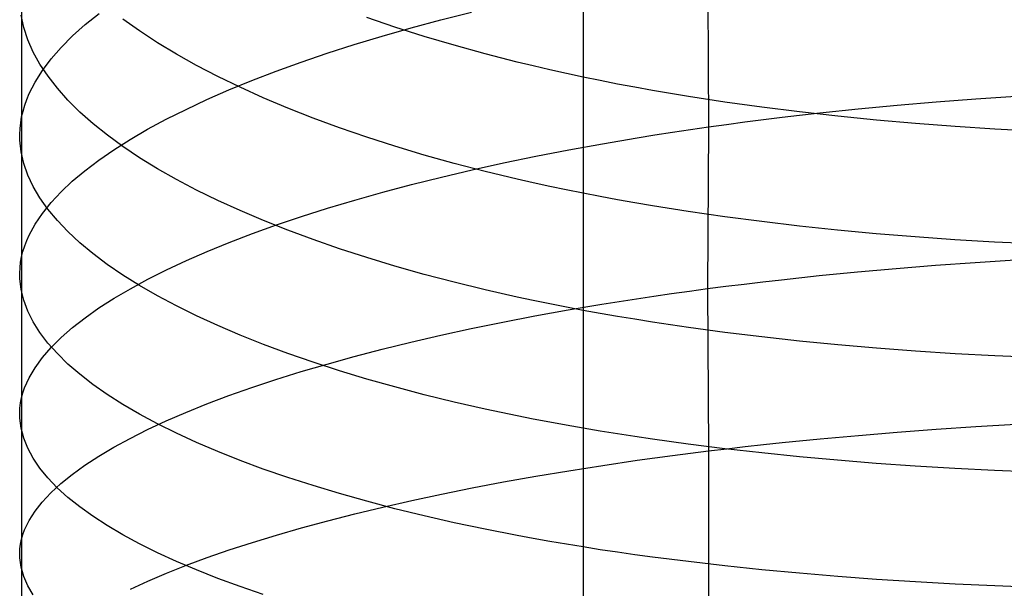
# Model space of a CAD drawing. Extents: x -383 to 1849, y -1185 to -529.
# Tile 139 of 256: x -381 to -369, y -993 to -986. Entities that reach past the tile are written whole.
import ezdxf

# ---------------------------------------------------------------- set-up
doc = ezdxf.new("R2010")
doc.units = 0
doc.layers.add('PREDEFINITO', color=7, linetype='CONTINUOUS')

msp = doc.modelspace()

# ---------------------------------------------------------------- linework, layer by layer
at = {"layer": 'PREDEFINITO'}
for p, q in [((-372.848, -985.635, 672.917), (-372.839, -987.563, 673.494)), ((-381.081, -985.773, 659.77), (-381.081, -987.443, 660.346)), ((-381.055, -986.369, 657.915), (-381.087, -986.22, 658.379)), ((-380.319, -986.335, 664.001), (-380.152, -986.201, 664.442)), ((-379.666, -986.411, 652.398), (-379.866, -986.269, 652.824)), ((-376.601, -986.365, 647.641), (-376.94, -986.249, 647.975)), ((-376.408, -986.375, 670.479), (-376.05, -986.279, 670.8)), ((-376.05, -986.279, 670.8), (-375.683, -986.187, 671.11)), ((-381.007, -986.516, 657.452), (-381.055, -986.369, 657.915)), ((-380.47, -986.471, 663.556), (-380.319, -986.335, 664.001)), ((-376.754, -986.474, 670.146), (-376.408, -986.375, 670.479)), ((-376.25, -986.476, 647.319), (-376.601, -986.365, 647.641)), ((-380.942, -986.664, 656.99), (-381.007, -986.516, 657.452)), ((-380.606, -986.608, 663.106), (-380.47, -986.471, 663.556)), ((-379.451, -986.552, 651.977), (-379.666, -986.411, 652.398)), ((-377.09, -986.575, 669.802), (-376.754, -986.474, 670.146)), ((-375.889, -986.583, 647.008), (-376.25, -986.476, 647.319)), ((-380.726, -986.746, 662.653), (-380.606, -986.608, 663.106)), ((-379.223, -986.69, 651.563), (-379.451, -986.552, 651.977)), ((-377.414, -986.679, 669.449), (-377.09, -986.575, 669.802)), ((-375.518, -986.686, 646.709), (-375.889, -986.583, 647.008)), ((-380.861, -986.81, 656.53), (-380.942, -986.664, 656.99)), ((-380.83, -986.885, 662.196), (-380.726, -986.746, 662.653)), ((-378.982, -986.825, 651.156), (-379.223, -986.69, 651.563)), ((-377.727, -986.785, 669.085), (-377.414, -986.679, 669.449)), ((-375.135, -986.784, 646.422), (-375.518, -986.686, 646.709)), ((-380.764, -986.955, 656.072), (-380.861, -986.81, 656.53)), ((-378.728, -986.957, 650.757), (-378.982, -986.825, 651.156)), ((-378.028, -986.894, 668.712), (-377.727, -986.785, 669.085)), ((-374.94, -986.831, 646.283), (-375.135, -986.784, 646.422)), ((-374.743, -986.877, 646.148), (-374.94, -986.831, 646.283)), ((-374.543, -986.921, 646.016), (-374.743, -986.877, 646.148)), ((-380.918, -987.024, 661.737), (-380.83, -986.885, 662.196)), ((-380.652, -987.099, 655.616), (-380.764, -986.955, 656.072)), ((-378.46, -987.087, 650.365), (-378.728, -986.957, 650.757)), ((-378.317, -987.006, 668.33), (-378.028, -986.894, 668.712)), ((-374.341, -986.965, 645.887), (-374.543, -986.921, 646.016)), ((-374.136, -987.007, 645.762), (-374.341, -986.965, 645.887)), ((-380.989, -987.163, 661.275), (-380.918, -987.024, 661.737)), ((-380.525, -987.242, 655.164), (-380.652, -987.099, 655.616)), ((-378.593, -987.119, 667.94), (-378.317, -987.006, 668.33)), ((-378.181, -987.213, 649.981), (-378.46, -987.087, 650.365)), ((-373.929, -987.048, 645.64), (-374.136, -987.007, 645.762)), ((-373.72, -987.087, 645.522), (-373.929, -987.048, 645.64)), ((-373.508, -987.125, 645.407), (-373.72, -987.087, 645.522)), ((-381.019, -987.233, 661.044), (-380.989, -987.163, 661.275)), ((-378.857, -987.234, 667.541), (-378.593, -987.119, 667.94)), ((-377.888, -987.337, 649.606), (-378.181, -987.213, 649.981)), ((-373.079, -987.198, 645.188), (-373.508, -987.125, 645.407)), ((-372.641, -987.265, 644.982), (-373.079, -987.198, 645.188)), ((-370.104, -987.262, 674.48), (-369.629, -987.225, 674.592)), ((-369.629, -987.225, 674.592), (-369.15, -987.192, 674.688)), ((-381.064, -987.373, 660.579), (-381.044, -987.303, 660.811)), ((-381.044, -987.303, 660.811), (-381.019, -987.233, 661.044)), ((-380.382, -987.384, 654.716), (-380.525, -987.242, 655.164)), ((-379.107, -987.352, 667.134), (-378.857, -987.234, 667.541)), ((-377.584, -987.457, 649.241), (-377.888, -987.337, 649.606)), ((-372.196, -987.327, 644.791), (-372.641, -987.265, 644.982)), ((-371.744, -987.383, 644.613), (-372.196, -987.327, 644.791)), ((-371.5, -987.395, 674.056), (-371.04, -987.347, 674.212)), ((-371.04, -987.347, 674.212), (-370.575, -987.302, 674.354)), ((-370.575, -987.302, 674.354), (-370.104, -987.262, 674.48)), ((-381.092, -987.513, 660.113), (-381.081, -987.443, 660.346)), ((-381.081, -987.443, 660.346), (-381.064, -987.373, 660.579)), ((-381.081, -987.443, 660.346), (-381.081, -989.123, 660.885)), ((-380.224, -987.524, 654.271), (-380.382, -987.384, 654.716)), ((-379.345, -987.471, 666.721), (-379.107, -987.352, 667.134)), ((-377.268, -987.573, 648.885), (-377.584, -987.457, 649.241)), ((-372.177, -987.475, 673.792), (-371.953, -987.447, 673.884)), ((-371.953, -987.447, 673.884), (-371.5, -987.395, 674.056)), ((-371.286, -987.435, 644.45), (-371.744, -987.383, 644.613)), ((-370.822, -987.481, 644.3), (-371.286, -987.435, 644.45)), ((-381.103, -987.653, 659.646), (-381.1, -987.583, 659.88)), ((-381.1, -987.583, 659.88), (-381.092, -987.513, 660.113)), ((-380.052, -987.662, 653.831), (-380.224, -987.524, 654.271)), ((-379.569, -987.591, 666.3), (-379.345, -987.471, 666.721)), ((-376.94, -987.686, 648.539), (-377.268, -987.573, 648.885)), ((-373.055, -987.594, 673.387), (-372.839, -987.563, 673.494)), ((-372.839, -987.563, 673.494), (-372.848, -989.504, 674.026)), ((-372.839, -987.563, 673.494), (-372.62, -987.532, 673.597)), ((-372.62, -987.532, 673.597), (-372.4, -987.503, 673.696)), ((-372.4, -987.503, 673.696), (-372.177, -987.475, 673.792)), ((-370.353, -987.523, 644.164), (-370.822, -987.481, 644.3)), ((-369.879, -987.558, 644.043), (-370.353, -987.523, 644.164)), ((-369.401, -987.589, 643.936), (-369.879, -987.558, 644.043)), ((-381.102, -987.722, 659.413), (-381.103, -987.653, 659.646)), ((-379.866, -987.798, 653.396), (-380.052, -987.662, 653.831)), ((-379.778, -987.714, 665.874), (-379.569, -987.591, 666.3)), ((-376.601, -987.795, 648.203), (-376.94, -987.686, 648.539)), ((-374.108, -987.764, 672.797), (-373.693, -987.693, 673.044)), ((-373.693, -987.693, 673.044), (-373.483, -987.659, 673.162)), ((-373.483, -987.659, 673.162), (-373.27, -987.626, 673.276)), ((-373.27, -987.626, 673.276), (-373.055, -987.594, 673.387)), ((-368.919, -987.615, 643.842), (-369.401, -987.589, 643.936)), ((-381.087, -987.862, 658.946), (-381.102, -987.722, 659.413)), ((-379.974, -987.837, 665.441), (-379.778, -987.714, 665.874)), ((-379.665, -987.932, 652.967), (-379.866, -987.798, 653.396)), ((-376.251, -987.9, 647.879), (-376.601, -987.795, 648.203)), ((-374.514, -987.838, 672.536), (-374.108, -987.764, 672.797)), ((-381.055, -988.001, 658.479), (-381.087, -987.862, 658.946)), ((-380.155, -987.962, 665.003), (-379.974, -987.837, 665.441)), ((-379.451, -988.064, 652.544), (-379.665, -987.932, 652.967)), ((-375.889, -988.001, 647.566), (-376.251, -987.9, 647.879)), ((-375.298, -987.995, 671.975), (-374.911, -987.915, 672.262)), ((-374.911, -987.915, 672.262), (-374.514, -987.838, 672.536)), ((-381.007, -988.14, 658.013), (-381.055, -988.001, 658.479)), ((-380.321, -988.088, 664.56), (-380.155, -987.962, 665.003)), ((-375.518, -988.097, 647.265), (-375.889, -988.001, 647.566)), ((-375.676, -988.079, 671.675), (-375.298, -987.995, 671.975)), ((-380.942, -988.278, 657.548), (-381.007, -988.14, 658.013)), ((-380.473, -988.215, 664.112), (-380.321, -988.088, 664.56)), ((-379.223, -988.194, 652.127), (-379.451, -988.064, 652.544)), ((-376.401, -988.255, 671.039), (-376.044, -988.166, 671.363)), ((-376.044, -988.166, 671.363), (-375.676, -988.079, 671.675)), ((-375.136, -988.189, 646.977), (-375.518, -988.097, 647.265)), ((-380.861, -988.415, 657.085), (-380.942, -988.278, 657.548)), ((-380.608, -988.343, 663.66), (-380.473, -988.215, 664.112)), ((-378.982, -988.322, 651.717), (-379.223, -988.194, 652.127)), ((-376.748, -988.347, 670.704), (-376.401, -988.255, 671.039)), ((-374.941, -988.234, 646.838), (-375.136, -988.189, 646.977)), ((-374.743, -988.277, 646.702), (-374.941, -988.234, 646.838)), ((-374.544, -988.319, 646.569), (-374.743, -988.277, 646.702)), ((-380.728, -988.472, 663.204), (-380.608, -988.343, 663.66)), ((-378.727, -988.446, 651.314), (-378.982, -988.322, 651.717)), ((-377.084, -988.442, 670.358), (-376.748, -988.347, 670.704)), ((-374.341, -988.36, 646.439), (-374.544, -988.319, 646.569)), ((-374.137, -988.399, 646.314), (-374.341, -988.36, 646.439)), ((-373.93, -988.438, 646.191), (-374.137, -988.399, 646.314)), ((-380.765, -988.551, 656.625), (-380.861, -988.415, 657.085)), ((-380.832, -988.602, 662.745), (-380.728, -988.472, 663.204)), ((-378.46, -988.568, 650.919), (-378.727, -988.446, 651.314)), ((-377.409, -988.539, 670.002), (-377.084, -988.442, 670.358)), ((-373.72, -988.475, 646.072), (-373.93, -988.438, 646.191)), ((-373.509, -988.51, 645.957), (-373.72, -988.475, 646.072)), ((-373.08, -988.578, 645.736), (-373.509, -988.51, 645.957)), ((-380.92, -988.732, 662.283), (-380.832, -988.602, 662.745)), ((-380.652, -988.686, 656.166), (-380.765, -988.551, 656.625)), ((-378.18, -988.687, 650.533), (-378.46, -988.568, 650.919)), ((-378.023, -988.74, 669.26), (-377.722, -988.638, 669.636)), ((-377.722, -988.638, 669.636), (-377.409, -988.539, 670.002)), ((-372.643, -988.642, 645.529), (-373.08, -988.578, 645.736)), ((-372.198, -988.7, 645.337), (-372.643, -988.642, 645.529)), ((-380.99, -988.862, 661.819), (-380.92, -988.732, 662.283)), ((-380.525, -988.82, 655.712), (-380.652, -988.686, 656.166)), ((-378.312, -988.844, 668.875), (-378.023, -988.74, 669.26)), ((-377.888, -988.804, 650.155), (-378.18, -988.687, 650.533)), ((-371.746, -988.753, 645.158), (-372.198, -988.7, 645.337)), ((-371.289, -988.801, 644.993), (-371.746, -988.753, 645.158)), ((-381.02, -988.927, 661.586), (-380.99, -988.862, 661.819)), ((-380.382, -988.953, 655.26), (-380.525, -988.82, 655.712)), ((-378.589, -988.95, 668.482), (-378.312, -988.844, 668.875)), ((-377.584, -988.916, 649.787), (-377.888, -988.804, 650.155)), ((-370.825, -988.845, 644.843), (-371.289, -988.801, 644.993)), ((-370.356, -988.883, 644.706), (-370.825, -988.845, 644.843)), ((-369.882, -988.917, 644.584), (-370.356, -988.883, 644.706)), ((-381.065, -989.058, 661.119), (-381.044, -988.992, 661.352)), ((-381.044, -988.992, 661.352), (-381.02, -988.927, 661.586)), ((-380.225, -989.084, 654.813), (-380.382, -988.953, 655.26)), ((-378.853, -989.057, 668.08), (-378.589, -988.95, 668.482)), ((-377.268, -989.026, 649.428), (-377.584, -988.916, 649.787)), ((-369.405, -988.945, 644.476), (-369.882, -988.917, 644.584)), ((-368.923, -988.969, 644.382), (-369.405, -988.945, 644.476)), ((-381.093, -989.188, 660.65), (-381.081, -989.123, 660.885)), ((-381.081, -989.123, 660.885), (-381.065, -989.058, 661.119)), ((-381.081, -989.123, 660.885), (-381.081, -992.513, 661.866)), ((-380.053, -989.213, 654.371), (-380.225, -989.084, 654.813)), ((-379.104, -989.167, 667.671), (-378.853, -989.057, 668.08)), ((-376.94, -989.132, 649.079), (-377.268, -989.026, 649.428)), ((-381.1, -989.254, 660.416), (-381.093, -989.188, 660.65)), ((-379.866, -989.341, 653.933), (-380.053, -989.213, 654.371)), ((-379.342, -989.278, 667.255), (-379.104, -989.167, 667.671)), ((-376.601, -989.234, 648.742), (-376.94, -989.132, 649.079)), ((-376.251, -989.333, 648.415), (-376.601, -989.234, 648.742)), ((-370.584, -989.262, 674.889), (-370.113, -989.223, 675.017)), ((-370.113, -989.223, 675.017), (-369.638, -989.189, 675.129)), ((-369.638, -989.189, 675.129), (-369.158, -989.158, 675.226)), ((-381.103, -989.319, 660.181), (-381.1, -989.254, 660.416)), ((-381.102, -989.384, 659.946), (-381.103, -989.319, 660.181)), ((-379.666, -989.467, 653.501), (-379.866, -989.341, 653.933)), ((-379.566, -989.391, 666.831), (-379.342, -989.278, 667.255)), ((-375.889, -989.428, 648.1), (-376.251, -989.333, 648.415)), ((-371.962, -989.397, 674.417), (-371.509, -989.348, 674.59)), ((-371.509, -989.348, 674.59), (-371.049, -989.303, 674.747)), ((-371.049, -989.303, 674.747), (-370.584, -989.262, 674.889)), ((-381.087, -989.514, 659.476), (-381.102, -989.384, 659.946)), ((-379.776, -989.505, 666.402), (-379.566, -989.391, 666.831)), ((-379.451, -989.591, 653.075), (-379.666, -989.467, 653.501)), ((-375.518, -989.519, 647.797), (-375.889, -989.428, 648.1)), ((-372.848, -989.504, 674.026), (-372.63, -989.476, 674.129)), ((-372.63, -989.476, 674.129), (-372.409, -989.449, 674.229)), ((-372.409, -989.449, 674.229), (-372.187, -989.422, 674.325)), ((-372.187, -989.422, 674.325), (-371.962, -989.397, 674.417)), ((-381.055, -989.644, 659.007), (-381.087, -989.514, 659.476)), ((-379.972, -989.62, 665.966), (-379.776, -989.505, 666.402)), ((-379.223, -989.712, 652.656), (-379.451, -989.591, 653.075)), ((-375.135, -989.605, 647.507), (-375.518, -989.519, 647.797)), ((-373.703, -989.626, 673.574), (-373.492, -989.594, 673.692)), ((-373.492, -989.594, 673.692), (-373.28, -989.563, 673.807)), ((-373.28, -989.563, 673.807), (-373.065, -989.533, 673.918)), ((-373.065, -989.533, 673.918), (-372.848, -989.504, 674.026)), ((-372.848, -989.504, 674.026), (-372.838, -991.453, 674.527)), ((-381.007, -989.774, 658.538), (-381.055, -989.644, 659.007)), ((-380.154, -989.736, 665.525), (-379.972, -989.62, 665.966)), ((-378.982, -989.831, 652.243), (-379.223, -989.712, 652.656)), ((-374.94, -989.647, 647.366), (-375.135, -989.605, 647.507)), ((-374.743, -989.687, 647.229), (-374.94, -989.647, 647.366)), ((-374.543, -989.727, 647.096), (-374.743, -989.687, 647.229)), ((-374.523, -989.76, 673.064), (-374.117, -989.691, 673.326)), ((-374.117, -989.691, 673.326), (-373.703, -989.626, 673.574)), ((-380.942, -989.903, 658.071), (-381.007, -989.774, 658.538)), ((-380.32, -989.854, 665.079), (-380.154, -989.736, 665.525)), ((-378.728, -989.948, 651.838), (-378.982, -989.831, 652.243)), ((-375.307, -989.906, 672.501), (-374.92, -989.832, 672.789)), ((-374.92, -989.832, 672.789), (-374.523, -989.76, 673.064)), ((-374.341, -989.765, 646.965), (-374.543, -989.727, 647.096)), ((-374.136, -989.802, 646.839), (-374.341, -989.765, 646.965)), ((-373.929, -989.838, 646.715), (-374.136, -989.802, 646.839)), ((-380.861, -990.03, 657.606), (-380.942, -989.903, 658.071)), ((-380.472, -989.972, 664.628), (-380.32, -989.854, 665.079)), ((-378.46, -990.062, 651.441), (-378.728, -989.948, 651.838)), ((-375.685, -989.984, 672.2), (-375.307, -989.906, 672.501)), ((-373.72, -989.872, 646.596), (-373.929, -989.838, 646.715)), ((-373.508, -989.906, 646.48), (-373.72, -989.872, 646.596)), ((-373.079, -989.97, 646.258), (-373.508, -989.906, 646.48)), ((-380.765, -990.158, 657.142), (-380.861, -990.03, 657.606)), ((-380.607, -990.091, 664.173), (-380.472, -989.972, 664.628)), ((-378.18, -990.174, 651.052), (-378.46, -990.062, 651.441)), ((-376.409, -990.147, 671.561), (-376.052, -990.064, 671.886)), ((-376.052, -990.064, 671.886), (-375.685, -989.984, 672.2)), ((-372.641, -990.029, 646.05), (-373.079, -989.97, 646.258)), ((-372.196, -990.083, 645.856), (-372.641, -990.029, 646.05)), ((-380.652, -990.284, 656.682), (-380.765, -990.158, 657.142)), ((-380.728, -990.211, 663.714), (-380.607, -990.091, 664.173)), ((-377.888, -990.282, 650.672), (-378.18, -990.174, 651.052)), ((-376.756, -990.232, 671.225), (-376.409, -990.147, 671.561)), ((-371.744, -990.133, 645.676), (-372.196, -990.083, 645.856)), ((-371.286, -990.178, 645.511), (-371.744, -990.133, 645.676)), ((-370.822, -990.218, 645.36), (-371.286, -990.178, 645.511)), ((-380.832, -990.332, 663.252), (-380.728, -990.211, 663.714)), ((-380.525, -990.409, 656.224), (-380.652, -990.284, 656.682)), ((-377.584, -990.388, 650.301), (-377.888, -990.282, 650.672)), ((-377.091, -990.319, 670.878), (-376.756, -990.232, 671.225)), ((-370.353, -990.254, 645.223), (-370.822, -990.218, 645.36)), ((-369.879, -990.285, 645.1), (-370.353, -990.254, 645.223)), ((-369.401, -990.311, 644.991), (-369.879, -990.285, 645.1)), ((-380.92, -990.453, 662.788), (-380.832, -990.332, 663.252)), ((-380.382, -990.532, 655.771), (-380.525, -990.409, 656.224)), ((-377.728, -990.501, 670.153), (-377.416, -990.409, 670.521)), ((-377.268, -990.49, 649.94), (-377.584, -990.388, 650.301)), ((-377.416, -990.409, 670.521), (-377.091, -990.319, 670.878)), ((-368.919, -990.333, 644.897), (-369.401, -990.311, 644.991)), ((-380.991, -990.574, 662.321), (-380.92, -990.453, 662.788)), ((-380.225, -990.654, 655.321), (-380.382, -990.532, 655.771)), ((-378.029, -990.596, 669.776), (-377.728, -990.501, 670.153)), ((-376.94, -990.59, 649.59), (-377.268, -990.49, 649.94)), ((-381.045, -990.695, 661.852), (-381.02, -990.634, 662.086)), ((-381.02, -990.634, 662.086), (-380.991, -990.574, 662.321)), ((-380.053, -990.775, 654.876), (-380.225, -990.654, 655.321)), ((-378.318, -990.692, 669.39), (-378.029, -990.596, 669.776)), ((-376.601, -990.685, 649.25), (-376.94, -990.59, 649.59)), ((-381.082, -990.817, 661.381), (-381.065, -990.756, 661.617)), ((-381.065, -990.756, 661.617), (-381.045, -990.695, 661.852)), ((-379.866, -990.894, 654.436), (-380.053, -990.775, 654.876)), ((-378.595, -990.789, 668.995), (-378.318, -990.692, 669.39)), ((-376.251, -990.778, 648.921), (-376.601, -990.685, 649.25)), ((-381.101, -990.938, 660.91), (-381.093, -990.877, 661.146)), ((-381.093, -990.877, 661.146), (-381.082, -990.817, 661.381)), ((-379.666, -991.011, 654.002), (-379.866, -990.894, 654.436)), ((-379.109, -990.99, 668.181), (-378.858, -990.889, 668.592)), ((-378.858, -990.889, 668.592), (-378.595, -990.789, 668.995)), ((-375.889, -990.866, 648.604), (-376.251, -990.778, 648.921)), ((-375.518, -990.951, 648.3), (-375.889, -990.866, 648.604)), ((-381.104, -990.999, 660.674), (-381.101, -990.938, 660.91)), ((-381.103, -991.059, 660.438), (-381.104, -990.999, 660.674)), ((-379.451, -991.127, 653.573), (-379.666, -991.011, 654.002)), ((-379.346, -991.093, 667.763), (-379.109, -990.99, 668.181)), ((-375.136, -991.032, 648.007), (-375.518, -990.951, 648.3)), ((-381.088, -991.18, 659.965), (-381.103, -991.059, 660.438)), ((-379.57, -991.197, 667.338), (-379.346, -991.093, 667.763)), ((-379.223, -991.24, 653.152), (-379.451, -991.127, 653.573)), ((-374.941, -991.071, 647.866), (-375.136, -991.032, 648.007)), ((-374.743, -991.108, 647.728), (-374.941, -991.071, 647.866)), ((-374.544, -991.145, 647.594), (-374.743, -991.108, 647.728)), ((-369.629, -991.159, 675.638), (-369.15, -991.13, 675.736)), ((-381.056, -991.301, 659.494), (-381.088, -991.18, 659.965)), ((-379.78, -991.302, 666.907), (-379.57, -991.197, 667.338)), ((-378.982, -991.351, 652.737), (-379.223, -991.24, 653.152)), ((-374.341, -991.181, 647.463), (-374.544, -991.145, 647.594)), ((-374.137, -991.215, 647.335), (-374.341, -991.181, 647.463)), ((-373.93, -991.249, 647.211), (-374.137, -991.215, 647.335)), ((-373.721, -991.281, 647.091), (-373.93, -991.249, 647.211)), ((-371.039, -991.266, 675.254), (-370.574, -991.227, 675.397)), ((-370.574, -991.227, 675.397), (-370.104, -991.191, 675.525)), ((-370.104, -991.191, 675.525), (-369.629, -991.159, 675.638)), ((-381.008, -991.421, 659.023), (-381.056, -991.301, 659.494)), ((-379.975, -991.409, 666.47), (-379.78, -991.302, 666.907)), ((-378.728, -991.46, 652.33), (-378.982, -991.351, 652.737)), ((-373.509, -991.312, 646.974), (-373.721, -991.281, 647.091)), ((-373.08, -991.372, 646.751), (-373.509, -991.312, 646.974)), ((-372.176, -991.377, 674.829), (-371.952, -991.353, 674.921)), ((-371.952, -991.353, 674.921), (-371.499, -991.308, 675.095)), ((-371.499, -991.308, 675.095), (-371.039, -991.266, 675.254)), ((-380.943, -991.54, 658.553), (-381.008, -991.421, 659.023)), ((-380.156, -991.516, 666.027), (-379.975, -991.409, 666.47)), ((-378.46, -991.566, 651.93), (-378.728, -991.46, 652.33)), ((-373.269, -991.508, 674.307), (-373.055, -991.48, 674.419)), ((-372.643, -991.427, 646.542), (-373.08, -991.372, 646.751)), ((-373.055, -991.48, 674.419), (-372.838, -991.453, 674.527)), ((-372.838, -991.453, 674.527), (-372.619, -991.427, 674.632)), ((-372.838, -991.453, 674.527), (-372.836, -993.412, 674.987)), ((-372.198, -991.477, 646.347), (-372.643, -991.427, 646.542)), ((-372.619, -991.427, 674.632), (-372.399, -991.401, 674.732)), ((-372.399, -991.401, 674.732), (-372.176, -991.377, 674.829)), ((-371.747, -991.523, 646.166), (-372.198, -991.477, 646.347)), ((-380.862, -991.659, 658.085), (-380.943, -991.54, 658.553)), ((-380.322, -991.625, 665.579), (-380.156, -991.516, 666.027)), ((-378.181, -991.67, 651.539), (-378.46, -991.566, 651.93)), ((-374.107, -991.626, 673.823), (-373.693, -991.565, 674.073)), ((-373.693, -991.565, 674.073), (-373.482, -991.536, 674.192)), ((-373.482, -991.536, 674.192), (-373.269, -991.508, 674.307)), ((-371.289, -991.565, 646), (-371.747, -991.523, 646.166)), ((-370.825, -991.603, 645.847), (-371.289, -991.565, 646)), ((-370.356, -991.636, 645.71), (-370.825, -991.603, 645.847)), ((-380.765, -991.777, 657.62), (-380.862, -991.659, 658.085)), ((-380.473, -991.734, 665.126), (-380.322, -991.625, 665.579)), ((-377.888, -991.771, 651.157), (-378.181, -991.67, 651.539)), ((-374.91, -991.756, 673.282), (-374.513, -991.69, 673.56)), ((-374.513, -991.69, 673.56), (-374.107, -991.626, 673.823)), ((-369.883, -991.664, 645.586), (-370.356, -991.636, 645.71)), ((-369.405, -991.689, 645.477), (-369.883, -991.664, 645.586)), ((-368.924, -991.709, 645.382), (-369.405, -991.689, 645.477)), ((-380.653, -991.894, 657.157), (-380.765, -991.777, 657.62)), ((-380.609, -991.844, 664.67), (-380.473, -991.734, 665.126)), ((-377.584, -991.869, 650.785), (-377.888, -991.771, 651.157)), ((-375.675, -991.897, 672.689), (-375.297, -991.825, 672.992)), ((-375.297, -991.825, 672.992), (-374.91, -991.756, 673.282)), ((-380.833, -992.066, 663.745), (-380.729, -991.955, 664.209)), ((-380.729, -991.955, 664.209), (-380.609, -991.844, 664.67)), ((-380.525, -992.01, 656.698), (-380.653, -991.894, 657.157)), ((-377.268, -991.964, 650.422), (-377.584, -991.869, 650.785)), ((-376.043, -991.971, 672.374), (-375.675, -991.897, 672.689)), ((-380.92, -992.177, 663.278), (-380.833, -992.066, 663.745)), ((-380.383, -992.124, 656.242), (-380.525, -992.01, 656.698)), ((-376.94, -992.057, 650.07), (-377.268, -991.964, 650.422)), ((-376.601, -992.146, 649.728), (-376.94, -992.057, 650.07)), ((-376.747, -992.126, 671.708), (-376.4, -992.047, 672.047)), ((-376.4, -992.047, 672.047), (-376.043, -991.971, 672.374)), ((-380.991, -992.289, 662.809), (-380.92, -992.177, 663.278)), ((-380.225, -992.237, 655.791), (-380.383, -992.124, 656.242)), ((-377.083, -992.207, 671.359), (-376.747, -992.126, 671.708)), ((-376.251, -992.231, 649.398), (-376.601, -992.146, 649.728)), ((-381.02, -992.345, 662.574), (-380.991, -992.289, 662.809)), ((-380.053, -992.349, 655.344), (-380.225, -992.237, 655.791)), ((-377.721, -992.375, 670.629), (-377.408, -992.29, 670.999)), ((-377.408, -992.29, 670.999), (-377.083, -992.207, 671.359)), ((-375.889, -992.314, 649.079), (-376.251, -992.231, 649.398)), ((-375.518, -992.392, 648.773), (-375.889, -992.314, 649.079)), ((-381.065, -992.457, 662.102), (-381.045, -992.401, 662.338)), ((-381.045, -992.401, 662.338), (-381.02, -992.345, 662.574)), ((-379.866, -992.459, 654.902), (-380.053, -992.349, 655.344)), ((-378.023, -992.462, 670.25), (-377.721, -992.375, 670.629)), ((-375.135, -992.467, 648.479), (-375.518, -992.392, 648.773)), ((-381.093, -992.57, 661.629), (-381.081, -992.513, 661.866)), ((-381.081, -992.513, 661.866), (-381.082, -994.225, 662.294)), ((-381.081, -992.513, 661.866), (-381.065, -992.457, 662.102)), ((-379.666, -992.568, 654.466), (-379.866, -992.459, 654.902)), ((-378.312, -992.55, 669.861), (-378.023, -992.462, 670.25)), ((-374.941, -992.503, 648.338), (-375.135, -992.467, 648.479)), ((-374.743, -992.538, 648.199), (-374.941, -992.503, 648.338)), ((-374.543, -992.572, 648.064), (-374.743, -992.538, 648.199)), ((-381.104, -992.682, 661.155), (-381.101, -992.626, 661.392)), ((-381.101, -992.626, 661.392), (-381.093, -992.57, 661.629)), ((-379.451, -992.674, 654.036), (-379.666, -992.568, 654.466)), ((-378.853, -992.732, 669.058), (-378.589, -992.64, 669.464)), ((-378.589, -992.64, 669.464), (-378.312, -992.55, 669.861)), ((-374.341, -992.605, 647.932), (-374.543, -992.572, 648.064)), ((-374.136, -992.638, 647.804), (-374.341, -992.605, 647.932)), ((-373.929, -992.669, 647.68), (-374.136, -992.638, 647.804)), ((-381.102, -992.737, 660.917), (-381.104, -992.682, 661.155)), ((-381.087, -992.849, 660.443), (-381.102, -992.737, 660.917)), ((-379.223, -992.779, 653.612), (-379.451, -992.674, 654.036)), ((-378.982, -992.882, 653.196), (-379.223, -992.779, 653.612)), ((-379.104, -992.825, 668.645), (-378.853, -992.732, 669.058)), ((-373.72, -992.699, 647.559), (-373.929, -992.669, 647.68)), ((-373.508, -992.727, 647.441), (-373.72, -992.699, 647.559)), ((-373.079, -992.782, 647.217), (-373.508, -992.727, 647.441)), ((-372.641, -992.833, 647.007), (-373.079, -992.782, 647.217)), ((-381.055, -992.96, 659.969), (-381.087, -992.849, 660.443)), ((-379.342, -992.92, 668.224), (-379.104, -992.825, 668.645)), ((-378.728, -992.983, 652.787), (-378.982, -992.882, 653.196)), ((-372.196, -992.88, 646.811), (-372.641, -992.833, 647.007)), ((-371.745, -992.922, 646.63), (-372.196, -992.88, 646.811)), ((-381.007, -993.071, 659.495), (-381.055, -992.96, 659.969)), ((-379.776, -993.113, 667.363), (-379.566, -993.016, 667.797)), ((-379.566, -993.016, 667.797), (-379.342, -992.92, 668.224)), ((-378.46, -993.081, 652.386), (-378.728, -992.983, 652.787)), ((-371.286, -992.961, 646.463), (-371.745, -992.922, 646.63)), ((-370.822, -992.995, 646.31), (-371.286, -992.961, 646.463)), ((-370.353, -993.025, 646.172), (-370.822, -992.995, 646.31)), ((-380.942, -993.181, 659.023), (-381.007, -993.071, 659.495)), ((-378.181, -993.177, 651.994), (-378.46, -993.081, 652.386)), ((-369.879, -993.051, 646.048), (-370.353, -993.025, 646.172)), ((-369.401, -993.074, 645.938), (-369.879, -993.051, 646.048)), ((-368.919, -993.092, 645.843), (-369.401, -993.074, 645.938))]:
    msp.add_line(p, q, dxfattribs=at)
at = {"layer": 'PREDEFINITO', "extrusion": (1, 7.00411e-06, 5.8801e-06)}
msp.add_arc((-1015.683, 575.685, -374.344), 75.967, 20.46798, 179.57424, dxfattribs=at)

doc.saveas('drawing.dxf')
